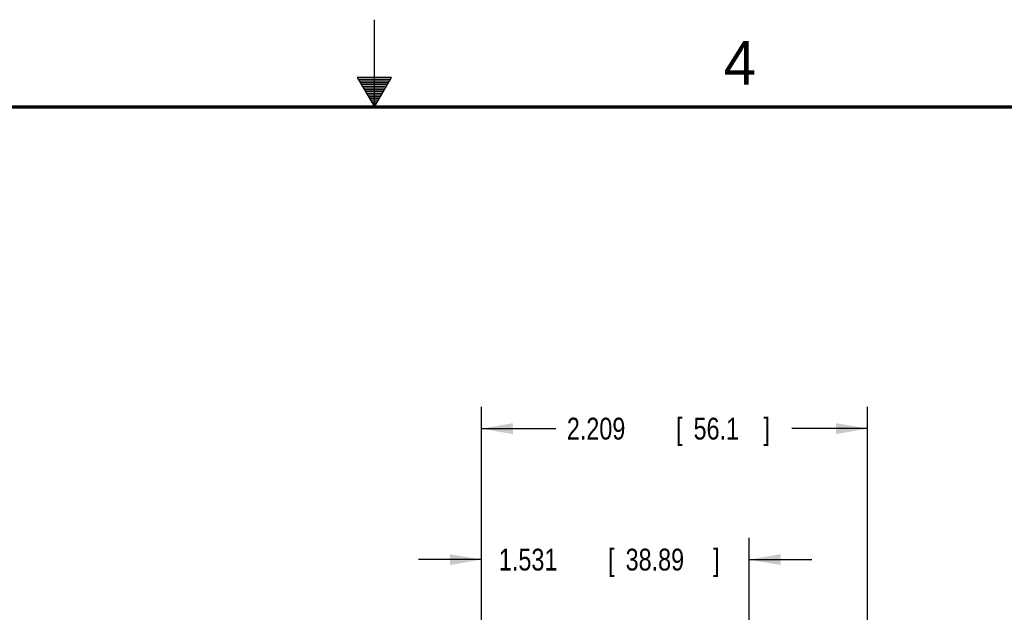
# Model space of a CAD drawing. Header units: inches. Extents: x 0 to 34, y 0 to 22.
# Tile 78 of 111: x 15 to 20.6, y 18.6 to 22. Entities that reach past the tile are written whole.
import ezdxf

# ---------------------------------------------------------------- set-up
doc = ezdxf.new("R2010")
doc.units = ezdxf.units.IN
doc.header["$LTSCALE"] = 1.87
doc.header["$MEASUREMENT"] = 0
doc.layers.get('0').update_dxf_attribs({"linetype": 'CONTINUOUS'})
doc.layers.add('DIMENSIONS', color=7, linetype='CONTINUOUS')
doc.styles.get("Standard").update_dxf_attribs({"font": 'txt', "width": 0.8})
doc.dimstyles.new('DIMSTYLE_1', dxfattribs={"dimtxt": 0.125, "dimasz": 0.18, "dimexe": 0.18, "dimexo": 0.0625, "dimgap": 0.09, "dimtad": 0, "dimtih": 1, "dimtoh": 1, "dimdec": 3, "dimzin": 4, "dimdsep": 46, "dimtxsty": 'STANDARD', "dimblk": '_FILLED', "dimblk1": '_FILLED', "dimblk2": '_FILLED', "dimcen": 0.09, "dimadec": 0, "dimazin": 0, "dimtp": 0.01, "dimtm": 0.01, "dimtfac": 1, "dimtdec": 3, "dimtofl": 0, "dimtmove": 0, "dimatfit": 3, "dimldrblk": '_FILLED', "dimfxl": 1, "dimtolj": 1, "dimtzin": 4, "dimarcsym": 0})

# ---------------------------------------------------------------- blocks, each defined once
blk = doc.blocks.new('_FILLED')
at = {"color": 0, "linetype": 'BYBLOCK'}
blk.add_solid([(0, 0), (-1, 0.174), (-1, -0.174)], dxfattribs=at)
blk = doc.blocks.new('*D17')
at = {"layer": 'DIMENSIONS', "color": 2, "linetype": 'CONTINUOUS'}
for p, q in [((17.6123, 18.077), (17.6123, 19.7829)), ((19.821, 17.3602), (19.821, 19.7829)), ((17.6123, 19.6579), (18.0385, 19.6579)), ((19.821, 19.6579), (19.3885, 19.6579))]:
    blk.add_line(p, q, dxfattribs=at)
at = {"layer": 'DIMENSIONS', "color": 2, "linetype": 'CONTINUOUS', "xscale": 0.18, "yscale": 0.18, "zscale": 0.18, "rotation": 180}
blk.add_blockref('_FILLED', (17.6123, 19.6579), dxfattribs=at)
at = {"layer": 'DIMENSIONS', "color": 2, "linetype": 'CONTINUOUS', "xscale": 0.18, "yscale": 0.18, "zscale": 0.18}
blk.add_blockref('_FILLED', (19.821, 19.6579), dxfattribs=at)
at = {"layer": 'DIMENSIONS', "color": 2, "linetype": 'CONTINUOUS', "width": 0.8}
for s, p in [('2.209', (18.101, 19.5954)), ('[', (18.726, 19.5954)), ('56.1', (18.826, 19.5954)), (']', (19.226, 19.5954))]:
    blk.add_text(s, height=0.125, dxfattribs=at).set_placement(p)
blk = doc.blocks.new('*D20')
at = {"layer": 'DIMENSIONS', "color": 2, "linetype": 'CONTINUOUS'}
for p, q in [((17.6123, 18.077), (17.6123, 19.0329)), ((19.1435, 16.3408), (19.1435, 19.0329)), ((17.6123, 18.9079), (17.2523, 18.9079)), ((19.1435, 18.9079), (19.5035, 18.9079))]:
    blk.add_line(p, q, dxfattribs=at)
at = {"layer": 'DIMENSIONS', "color": 2, "linetype": 'CONTINUOUS', "xscale": 0.18, "yscale": 0.18, "zscale": 0.18}
blk.add_blockref('_FILLED', (17.6123, 18.9079), dxfattribs=at)
at = {"layer": 'DIMENSIONS', "color": 2, "linetype": 'CONTINUOUS', "xscale": 0.18, "yscale": 0.18, "zscale": 0.18, "rotation": 180}
blk.add_blockref('_FILLED', (19.1435, 18.9079), dxfattribs=at)
at = {"layer": 'DIMENSIONS', "color": 2, "linetype": 'CONTINUOUS', "width": 0.8}
for s, p in [('1.531', (17.7123, 18.8454)), ('[', (18.3373, 18.8454)), ('38.89', (18.4373, 18.8454)), (']', (18.9373, 18.8454))]:
    blk.add_text(s, height=0.125, dxfattribs=at).set_placement(p)

msp = doc.modelspace()

# ---------------------------------------------------------------- linework, layer by layer
at = {"color": 2, "linetype": 'CONTINUOUS'}
for p, q in [((17, 21.5), (17, 22)), ((16.902, 21.6697), (17, 21.5)), ((17.098, 21.6697), (16.902, 21.6697)), ((16.9076, 21.66), (17.0924, 21.66)), ((16.9134, 21.65), (17.0866, 21.65)), ((16.9192, 21.64), (17.0808, 21.64)), ((17, 21.5), (17.098, 21.6697)), ((16.925, 21.63), (17.0751, 21.63)), ((16.9307, 21.62), (17.0693, 21.62)), ((16.9365, 21.61), (17.0635, 21.61)), ((16.9423, 21.6), (17.0578, 21.6)), ((16.9481, 21.59), (17.052, 21.59)), ((16.9538, 21.58), (17.0462, 21.58)), ((16.9596, 21.57), (17.0404, 21.57)), ((16.9654, 21.56), (17.0347, 21.56)), ((16.9712, 21.55), (17.0289, 21.55)), ((16.9769, 21.54), (17.0231, 21.54)), ((16.9827, 21.53), (17.0173, 21.53)), ((16.9885, 21.52), (17.0116, 21.52)), ((16.9942, 21.51), (17.0058, 21.51))]:
    msp.add_line(p, q, dxfattribs=at)
at = {"color": 7, "linetype": 'CONTINUOUS', "const_width": 0.02}
msp.add_lwpolyline([(33.5, 21.5), (0.5, 21.5)], dxfattribs=at)

# ---------------------------------------------------------------- texts
at = {"color": 2, "linetype": 'CONTINUOUS'}
msp.add_text('4', height=0.25, dxfattribs=at).set_placement((18.9977, 21.6277))

# ---------------------------------------------------------------- dimensions: what is measured, and where the dimension line sits
at = {"layer": 'DIMENSIONS', "color": 2, "linetype": 'CONTINUOUS'}
dim = msp.add_linear_dim(base=(17.6123, 19.6579), p1=(19.821, 17.3602), p2=(17.6123, 18.077), angle=180, dimstyle='DIMSTYLE_1', dxfattribs=at)
dim.commit()
dim.dimension.update_dxf_attribs({"geometry": '*D17', "text_midpoint": (18.7135, 19.6579), "dimtype": 160})
dim = msp.add_linear_dim(base=(19.1435, 18.9079), p1=(17.6123, 18.077), p2=(19.1435, 16.3408), dimstyle='DIMSTYLE_1', dxfattribs=at)
dim.commit()
dim.dimension.update_dxf_attribs({"geometry": '*D20', "text_midpoint": (18.3748, 18.9079), "dimtype": 160})

doc.saveas('drawing.dxf')
